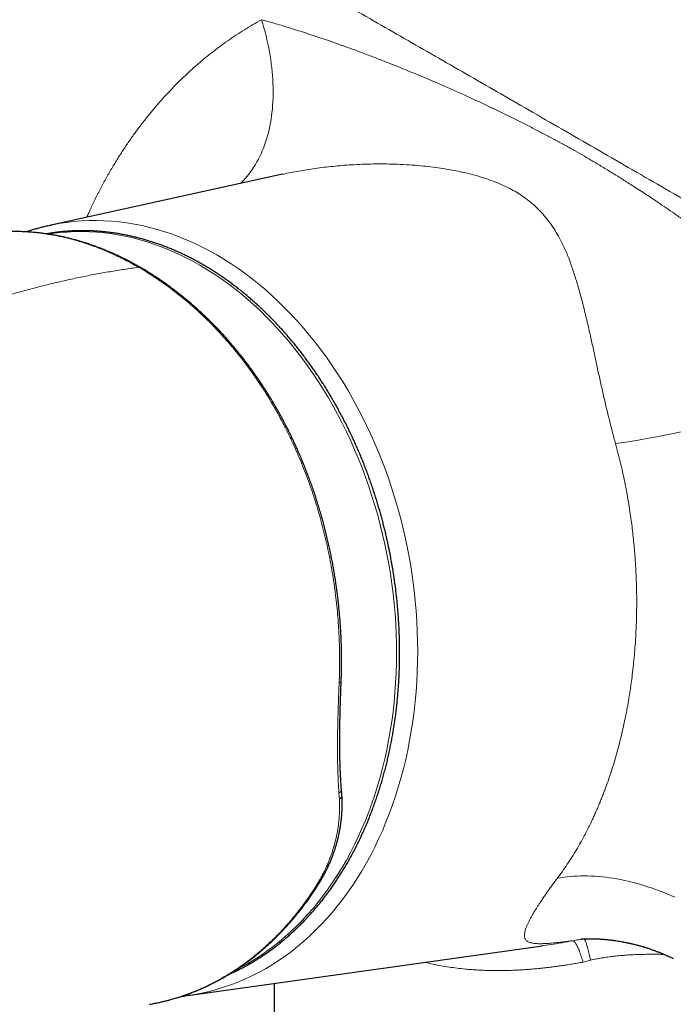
# Model space of a CAD drawing. Header units: millimetres. Extents: x 8 to 974, y 12 to 621.
# Tile 45 of 56: x 815 to 856, y 243 to 306. Entities that reach past the tile are written whole.
import ezdxf

# ---------------------------------------------------------------- set-up
doc = ezdxf.new("R2010")
doc.units = ezdxf.units.MM

msp = doc.modelspace()

# ---------------------------------------------------------------- linework, layer by layer
at = {"color": 7, "linetype": 'Continuous', "lineweight": 30}
for p, q in [((831.535, 296.065), (816.771, 292.821)), ((816.662, 292.796), (816.88, 292.844)), ((822.544, 290.15), (822.546, 290.148)), ((825.539, 244.018), (848.006, 247.167)), ((831.003, 244.784), (831.003, 234.659))]:
    msp.add_line(p, q, dxfattribs=at)
at = {"color": 8, "linetype": 'Continuous', "lineweight": 0}
for p, q in [((822.42, 290.171), (822.422, 290.172)), ((835.14, 256.453), (835.114, 256.846)), ((850.587, 246.134), (851.059, 246.257))]:
    msp.add_line(p, q, dxfattribs=at)
at = {"color": 8, "linetype": 'Continuous', "lineweight": 0, "flags": 128}
for points in [[(830.213, 305.863), (830.289, 305.606), (830.362, 305.349), (830.43, 305.092), (830.495, 304.836), (830.555, 304.58), (830.611, 304.325), (830.662, 304.071), (830.709, 303.817), (830.752, 303.565), (830.791, 303.314), (830.825, 303.064), (830.855, 302.815), (830.881, 302.568), (830.902, 302.322), (830.919, 302.079), (830.931, 301.837), (830.939, 301.597), (830.942, 301.359), (830.942, 301.123), (830.936, 300.889), (830.926, 300.658), (830.912, 300.429), (830.894, 300.203), (830.871, 299.98), (830.843, 299.759), (830.812, 299.541), (830.776, 299.326), (830.735, 299.115), (830.691, 298.906), (830.641, 298.701), (830.588, 298.499), (830.531, 298.301), (830.469, 298.106), (830.403, 297.915), (830.333, 297.728), (830.258, 297.545), (830.18, 297.365), (830.097, 297.19), (830.011, 297.018), (829.92, 296.851), (829.826, 296.688), (829.728, 296.529), (829.625, 296.375), (829.519, 296.225), (829.41, 296.08), (829.296, 295.939), (829.179, 295.803), (829.058, 295.672), (828.934, 295.545), (828.864, 295.477)], [(816.88, 292.844), (816.898, 292.848), (817.366, 292.937), (817.837, 293.01), (818.311, 293.066), (818.787, 293.105), (819.265, 293.127), (819.744, 293.132), (820.225, 293.121), (820.707, 293.092), (821.189, 293.047), (821.672, 292.985), (822.155, 292.906), (822.638, 292.81), (823.119, 292.698), (823.6, 292.569), (824.08, 292.424), (824.557, 292.262), (825.033, 292.084), (825.507, 291.89), (825.978, 291.68), (826.445, 291.454), (826.91, 291.212), (827.371, 290.955), (827.828, 290.682), (828.281, 290.394), (828.729, 290.091), (829.173, 289.774), (829.611, 289.441), (830.044, 289.095), (830.471, 288.734), (830.893, 288.36), (831.307, 287.971), (831.716, 287.57), (832.117, 287.155), (832.511, 286.728), (832.898, 286.288), (833.277, 285.836), (833.648, 285.372), (834.011, 284.897), (834.365, 284.41), (834.711, 283.912), (835.047, 283.404), (835.375, 282.886), (835.693, 282.358), (836.002, 281.82), (836.3, 281.273), (836.589, 280.718), (836.867, 280.154), (837.135, 279.582), (837.393, 279.002), (837.639, 278.416), (837.875, 277.822), (838.1, 277.222), (838.313, 276.616), (838.515, 276.005), (838.705, 275.389), (838.884, 274.767), (839.051, 274.142), (839.206, 273.512), (839.348, 272.88), (839.479, 272.244), (839.598, 271.605), (839.704, 270.965), (839.798, 270.323), (839.88, 269.679), (839.949, 269.035), (840.005, 268.391), (840.049, 267.746), (840.08, 267.102), (840.099, 266.459), (840.105, 265.818), (840.098, 265.178), (840.079, 264.54), (840.047, 263.906), (840.003, 263.274), (839.946, 262.646), (839.876, 262.022), (839.794, 261.403), (839.7, 260.788), (839.593, 260.179), (839.474, 259.575), (839.342, 258.977), (839.199, 258.386), (839.043, 257.802), (838.876, 257.226), (838.697, 256.657), (838.506, 256.096), (838.304, 255.543), (838.09, 255), (837.865, 254.466), (837.629, 253.941), (837.381, 253.427), (837.124, 252.922), (836.855, 252.429), (836.576, 251.946), (836.287, 251.475), (835.988, 251.016), (835.679, 250.568), (835.36, 250.133), (835.032, 249.71), (834.695, 249.3), (834.349, 248.904), (833.995, 248.521), (833.631, 248.151), (833.26, 247.796), (832.881, 247.454), (832.494, 247.128), (832.099, 246.815), (831.697, 246.518), (831.289, 246.236), (830.874, 245.969), (830.452, 245.717), (830.025, 245.481), (829.592, 245.261), (829.153, 245.057), (828.709, 244.869), (828.261, 244.697), (827.808, 244.541), (827.351, 244.402), (826.889, 244.279), (826.425, 244.173), (825.956, 244.084), (825.645, 244.034)], [(828.596, 245.649), (828.9, 245.805), (829.318, 246.036), (829.731, 246.282), (830.137, 246.544), (830.537, 246.82), (830.93, 247.111), (831.316, 247.416), (831.694, 247.736), (832.066, 248.07), (832.429, 248.418), (832.784, 248.78), (833.132, 249.155), (833.47, 249.543), (833.8, 249.944), (834.121, 250.357), (834.433, 250.783), (834.735, 251.221), (835.028, 251.671), (835.311, 252.132), (835.584, 252.604), (835.846, 253.087), (836.099, 253.58), (836.341, 254.084), (836.572, 254.597), (836.792, 255.12), (837.001, 255.652), (837.199, 256.192), (837.386, 256.741), (837.561, 257.298), (837.725, 257.862), (837.877, 258.434), (838.018, 259.012), (838.146, 259.597), (838.263, 260.187), (838.367, 260.784), (838.46, 261.385), (838.54, 261.991), (838.608, 262.602), (838.664, 263.217), (838.707, 263.835), (838.738, 264.456), (838.757, 265.079), (838.764, 265.706), (838.758, 266.333), (838.74, 266.963), (838.709, 267.593), (838.666, 268.223), (838.611, 268.854), (838.543, 269.484), (838.463, 270.114), (838.372, 270.742), (838.268, 271.369), (838.152, 271.994), (838.024, 272.616), (837.884, 273.235), (837.732, 273.851), (837.569, 274.463), (837.394, 275.071), (837.208, 275.674), (837.01, 276.273), (836.801, 276.865), (836.582, 277.452), (836.351, 278.033), (836.11, 278.607), (835.858, 279.174), (835.596, 279.734), (835.323, 280.286), (835.041, 280.829), (834.748, 281.365), (834.446, 281.891), (834.135, 282.408), (833.815, 282.915), (833.485, 283.412), (833.147, 283.899), (832.8, 284.375), (832.445, 284.84), (832.082, 285.294), (831.711, 285.737), (831.333, 286.167), (830.947, 286.585), (830.554, 286.991), (830.155, 287.384), (829.749, 287.764), (829.337, 288.13), (828.919, 288.483), (828.495, 288.823), (828.066, 289.148), (827.632, 289.459), (827.194, 289.755), (826.75, 290.037), (826.303, 290.304), (825.852, 290.555), (825.397, 290.792), (824.939, 291.013), (824.479, 291.219), (824.015, 291.409), (823.55, 291.583), (823.082, 291.741), (822.613, 291.883), (822.143, 292.009), (821.671, 292.119), (821.199, 292.213), (820.727, 292.29), (820.254, 292.351), (819.782, 292.395), (819.31, 292.423), (818.84, 292.434), (818.371, 292.429), (817.903, 292.407), (817.437, 292.369), (816.974, 292.315), (816.693, 292.273)], [(835.128, 263.842), (835.163, 263.85), (835.192, 263.858), (835.217, 263.867), (835.235, 263.876), (835.248, 263.887), (835.254, 263.897), (835.255, 263.902)], [(848.955, 251.45), (849.157, 251.486), (849.361, 251.517), (849.569, 251.543), (849.78, 251.564), (849.993, 251.581), (850.209, 251.593), (850.428, 251.6), (850.648, 251.602), (850.872, 251.6), (851.097, 251.593), (851.325, 251.581), (851.554, 251.564), (851.786, 251.542), (852.019, 251.516), (852.254, 251.484), (852.49, 251.448), (852.728, 251.408), (852.968, 251.362), (853.208, 251.312), (853.45, 251.258), (853.692, 251.198), (853.936, 251.134), (854.18, 251.066), (854.425, 250.993), (854.671, 250.915), (854.917, 250.833), (855.163, 250.746), (855.409, 250.655), (855.656, 250.56), (855.902, 250.46), (856.149, 250.356), (856.395, 250.248)]]:
    msp.add_lwpolyline(points, dxfattribs=at)
at = {"color": 7, "linetype": 'Continuous', "lineweight": 30, "flags": 128}
msp.add_lwpolyline([(825.645, 244.034), (825.485, 244.011), (825.422, 244.003)], dxfattribs=at)
at = {"color": 8, "linetype": 'Continuous', "lineweight": 0}
for centre, radius, start, end in [((842.711, 346.043), 67.78, 278.42267, 292.73179), ((834.977, 257.107), 0.295, 297.76685, 359.91021), ((835.002, 256.718), 0.298, 297.50309, 359.25904), ((833.526, 250.955), 0.188, 275.83923, 323.86973)]:
    msp.add_arc(centre, radius, start, end, dxfattribs=at)
at = {"color": 7, "linetype": 'Continuous', "lineweight": 30}
for points, knots in [([(938.716, 268.338), (937.587, 269.137), (935.329, 270.735), (931.935, 273.102), (928.538, 275.447), (925.135, 277.769), (921.728, 280.066), (918.382, 282.297), (915.096, 284.462), (911.872, 286.563), (908.645, 288.642), (905.414, 290.7), (902.179, 292.737), (898.942, 294.752), (895.701, 296.746), (892.457, 298.718), (889.21, 300.669), (885.98, 302.586), (882.766, 304.47), (879.569, 306.323), (876.37, 308.153), (873.148, 309.974), (869.905, 311.784), (866.641, 313.583), (863.374, 315.36), (860.105, 317.114), (856.853, 318.837), (853.619, 320.526), (850.403, 322.185), (847.185, 323.821), (843.944, 325.447), (840.68, 327.062), (837.392, 328.665), (834.103, 330.245), (830.812, 331.802), (827.521, 333.336), (824.228, 334.849), (822.033, 335.838), (820.935, 336.333)], [0, 0, 0, 0, 0.0292677, 0.0585355, 0.0878036, 0.1170719, 0.1463404, 0.1756091, 0.2032055, 0.230802, 0.2583986, 0.2859954, 0.3135923, 0.3411894, 0.3687865, 0.3963837, 0.423981, 0.4515783, 0.4786829, 0.5057876, 0.5328922, 0.5599969, 0.5875944, 0.6151918, 0.6427893, 0.6703867, 0.697984, 0.7250885, 0.7521929, 0.7792972, 0.8064015, 0.8340588, 0.8617159, 0.889373, 0.9170299, 0.9446868, 0.9723434, 1, 1, 1, 1]), ([(938.903, 268.315), (938.761, 268.416), (938.48, 268.615), (938.066, 268.908), (937.664, 269.193), (937.274, 269.468), (936.897, 269.734), (936.532, 269.991), (936.168, 270.247), (935.807, 270.501), (935.449, 270.753), (935.105, 270.993), (934.777, 271.223), (934.415, 271.477), (934.015, 271.756), (933.572, 272.065), (933.132, 272.372), (932.694, 272.676), (932.258, 272.979), (931.662, 273.393), (930.907, 273.915), (929.998, 274.542), (929.101, 275.159), (928.218, 275.765), (926.994, 276.602), (925.423, 277.67), (923.502, 278.969), (921.579, 280.26), (919.38, 281.727), (916.904, 283.366), (914.15, 285.171), (911.393, 286.961), (908.634, 288.735), (905.873, 290.494), (903.109, 292.237), (900.342, 293.964), (897.573, 295.676), (894.802, 297.372), (892.046, 299.042), (889.303, 300.687), (886.576, 302.307), (883.846, 303.911), (881.1, 305.509), (878.338, 307.099), (876.303, 308.258), (875.013, 308.989), (874.466, 309.297), (873.92, 309.605), (873.374, 309.913), (872.828, 310.219), (872.281, 310.526), (871.729, 310.834), (871.146, 311.159), (870.529, 311.502), (869.876, 311.865), (869.21, 312.234), (868.616, 312.561), (868.102, 312.845), (867.674, 313.08), (867.253, 313.311), (866.841, 313.537), (866.447, 313.752), (866.071, 313.958), (865.711, 314.154), (865.42, 314.313), (865.197, 314.434), (865.045, 314.517), (864.904, 314.594), (864.776, 314.663), (864.667, 314.722), (864.575, 314.772), (864.499, 314.814), (864.431, 314.85), (864.37, 314.883), (864.31, 314.916), (864.239, 314.955), (864.153, 315.001), (864.051, 315.056), (863.938, 315.118), (863.81, 315.187), (863.668, 315.264), (863.512, 315.348), (863.344, 315.439), (863.162, 315.537), (862.97, 315.641), (862.772, 315.748), (862.573, 315.855), (862.235, 316.036), (861.763, 316.29), (861.179, 316.603), (860.625, 316.899), (860.102, 317.178), (859.587, 317.453), (858.947, 317.792), (858.184, 318.197), (857.298, 318.665), (856.421, 319.126), (855.156, 319.789), (853.499, 320.652), (851.447, 321.712), (849.146, 322.89), (846.595, 324.183), (843.794, 325.586), (840.992, 326.972), (838.189, 328.342), (836.155, 329.324), (834.891, 329.929), (834.397, 330.165), (833.903, 330.4), (833.41, 330.635), (832.921, 330.867), (832.438, 331.096), (831.962, 331.321), (831.492, 331.543), (831.028, 331.761), (830.665, 331.932), (830.398, 332.057), (830.225, 332.138), (830.053, 332.218), (829.883, 332.298), (829.711, 332.378), (829.525, 332.465), (829.321, 332.561), (829.095, 332.666), (828.854, 332.778), (828.596, 332.898), (828.324, 333.025), (828.035, 333.158), (827.74, 333.295), (827.439, 333.434), (827.133, 333.576), (826.813, 333.723), (826.481, 333.876), (826.135, 334.035), (825.776, 334.2), (825.404, 334.371), (825.018, 334.547), (824.62, 334.729), (824.208, 334.917), (823.783, 335.11), (823.353, 335.305), (822.919, 335.502), (822.482, 335.7), (822.033, 335.902), (821.572, 336.11), (821.261, 336.249), (821.103, 336.32)], [0, 0, 0, 0, 0.003689, 0.007271, 0.010744, 0.01411, 0.017368, 0.020519, 0.023561, 0.026783, 0.029874, 0.032835, 0.035666, 0.038366, 0.042211, 0.046025, 0.049819, 0.053594, 0.057348, 0.061083, 0.069019, 0.076852, 0.084569, 0.092169, 0.099652, 0.116162, 0.132669, 0.149175, 0.165682, 0.189263, 0.212844, 0.236425, 0.260006, 0.283587, 0.307168, 0.330749, 0.35433, 0.377911, 0.401493, 0.424653, 0.447813, 0.470973, 0.494133, 0.517663, 0.541193, 0.545815, 0.550437, 0.555059, 0.559681, 0.564303, 0.568925, 0.57357, 0.578301, 0.583707, 0.589227, 0.594862, 0.60061, 0.604279, 0.607912, 0.611468, 0.614947, 0.618348, 0.621452, 0.624489, 0.627459, 0.628834, 0.630134, 0.631323, 0.632401, 0.633369, 0.63409, 0.634735, 0.635303, 0.635794, 0.636279, 0.636839, 0.637594, 0.638452, 0.639414, 0.640479, 0.641685, 0.643001, 0.644427, 0.645962, 0.647607, 0.649296, 0.650976, 0.652647, 0.657842, 0.662948, 0.667434, 0.67185, 0.676197, 0.680476, 0.688038, 0.695517, 0.702913, 0.710225, 0.727519, 0.744812, 0.762105, 0.785687, 0.809268, 0.83285, 0.856432, 0.880013, 0.884164, 0.888314, 0.892465, 0.896615, 0.900752, 0.90481, 0.908781, 0.912767, 0.916662, 0.920465, 0.921933, 0.923388, 0.924829, 0.926255, 0.927674, 0.929174, 0.930938, 0.932834, 0.934862, 0.937022, 0.939315, 0.941739, 0.944296, 0.946756, 0.949327, 0.952009, 0.954802, 0.957706, 0.960722, 0.963848, 0.967086, 0.970434, 0.973894, 0.977465, 0.981147, 0.98472, 0.988392, 0.992162, 0.996032, 1, 1, 1, 1]), ([(816.659, 292.795), (816.625, 292.787), (816.502, 292.76), (816.291, 292.707), (816.027, 292.637), (815.764, 292.56), (815.526, 292.487), (815.376, 292.436), (815.312, 292.415)], [0, 0, 0, 0, 0.074608, 0.270024, 0.465566, 0.661241, 0.857056, 1, 1, 1, 1]), ([(822.544, 290.15), (822.523, 290.162), (822.403, 290.231), (822.19, 290.35), (821.912, 290.5), (821.653, 290.635), (821.4, 290.762), (821.15, 290.882), (820.89, 291.002), (820.624, 291.119), (820.348, 291.236), (820.073, 291.347), (819.796, 291.453), (819.52, 291.554), (819.243, 291.649), (818.966, 291.739), (818.689, 291.823), (818.411, 291.902), (818.134, 291.976), (817.857, 292.045), (817.581, 292.107), (817.306, 292.164), (817.031, 292.216), (816.757, 292.262), (816.484, 292.303), (816.211, 292.338), (815.938, 292.368), (815.665, 292.393), (815.394, 292.412), (815.123, 292.426), (814.853, 292.434), (814.583, 292.437), (814.314, 292.435), (814.073, 292.429), (813.921, 292.421), (813.859, 292.418)], [0, 0, 0, 0, 0.007689, 0.043611, 0.076464, 0.107003, 0.135734, 0.166129, 0.195021, 0.2272, 0.259292, 0.291304, 0.323246, 0.355129, 0.386961, 0.418754, 0.450516, 0.482258, 0.51401, 0.545512, 0.5769, 0.608188, 0.639389, 0.670525, 0.701479, 0.732435, 0.763431, 0.794369, 0.825163, 0.855792, 0.886584, 0.917305, 0.947967, 0.978582, 1, 1, 1, 1]), ([(828.151, 245.37), (828.204, 245.394), (828.341, 245.454), (828.559, 245.557), (828.804, 245.678), (829.048, 245.804), (829.29, 245.935), (829.53, 246.072), (829.769, 246.213), (830.005, 246.36), (830.24, 246.512), (830.472, 246.669), (830.703, 246.83), (830.931, 246.997), (831.157, 247.169), (831.381, 247.345), (831.603, 247.527), (831.822, 247.713), (832.039, 247.904), (832.253, 248.1), (832.465, 248.301), (832.674, 248.506), (832.881, 248.716), (833.085, 248.93), (833.286, 249.149), (833.485, 249.373), (833.68, 249.601), (833.873, 249.833), (834.063, 250.07), (834.25, 250.311), (834.433, 250.557), (834.614, 250.806), (834.792, 251.06), (834.966, 251.318), (835.137, 251.58), (835.305, 251.845), (835.47, 252.115), (835.631, 252.389), (835.789, 252.666), (835.943, 252.947), (836.094, 253.232), (836.242, 253.52), (836.386, 253.812), (836.526, 254.108), (836.663, 254.407), (836.796, 254.709), (836.926, 255.015), (837.051, 255.323), (837.173, 255.635), (837.292, 255.951), (837.406, 256.269), (837.517, 256.59), (837.623, 256.914), (837.726, 257.241), (837.825, 257.571), (837.92, 257.903), (838.011, 258.238), (838.098, 258.576), (838.181, 258.916), (838.26, 259.259), (838.335, 259.604), (838.405, 259.951), (838.472, 260.301), (838.535, 260.653), (838.593, 261.008), (838.647, 261.364), (838.697, 261.723), (838.743, 262.083), (838.784, 262.446), (838.821, 262.81), (838.854, 263.177), (838.883, 263.545), (838.906, 263.903), (838.925, 264.249), (838.939, 264.584), (838.95, 264.919), (838.957, 265.255), (838.961, 265.591), (838.961, 265.928), (838.957, 266.265), (838.95, 266.603), (838.939, 266.94), (838.925, 267.278), (838.907, 267.616), (838.886, 267.953), (838.861, 268.29), (838.833, 268.626), (838.802, 268.961), (838.767, 269.295), (838.729, 269.627), (838.688, 269.954), (838.644, 270.274), (838.601, 270.576), (838.56, 270.837), (838.523, 271.069), (838.485, 271.29), (838.437, 271.564), (838.391, 271.813), (838.343, 272.062), (838.3, 272.276), (838.247, 272.533), (838.189, 272.802), (838.125, 273.084), (838.057, 273.375), (837.984, 273.673), (837.907, 273.976), (837.826, 274.282), (837.741, 274.592), (837.652, 274.904), (837.559, 275.217), (837.462, 275.532), (837.361, 275.847), (837.257, 276.162), (837.149, 276.478), (837.038, 276.793), (836.923, 277.108), (836.804, 277.422), (836.682, 277.735), (836.557, 278.047), (836.428, 278.358), (836.296, 278.668), (836.16, 278.976), (836.021, 279.283), (835.878, 279.588), (835.733, 279.891), (835.584, 280.193), (835.432, 280.492), (835.276, 280.789), (835.118, 281.084), (834.956, 281.377), (834.792, 281.667), (834.624, 281.955), (834.454, 282.24), (834.28, 282.523), (834.103, 282.803), (833.924, 283.08), (833.742, 283.354), (833.557, 283.625), (833.369, 283.894), (833.178, 284.159), (832.985, 284.421), (832.789, 284.68), (832.59, 284.935), (832.389, 285.188), (832.186, 285.437), (831.979, 285.682), (831.771, 285.924), (831.56, 286.162), (831.346, 286.397), (831.131, 286.627), (830.913, 286.855), (830.693, 287.078), (830.47, 287.297), (830.246, 287.513), (830.019, 287.724), (829.791, 287.932), (829.56, 288.135), (829.328, 288.335), (829.093, 288.53), (828.857, 288.721), (828.619, 288.907), (828.379, 289.09), (828.138, 289.268), (827.894, 289.441), (827.65, 289.61), (827.404, 289.775), (827.156, 289.935), (826.907, 290.091), (826.656, 290.242), (826.404, 290.388), (826.151, 290.53), (825.896, 290.667), (825.641, 290.799), (825.384, 290.927), (825.126, 291.049), (824.867, 291.167), (824.608, 291.28), (824.347, 291.388), (824.085, 291.492), (823.823, 291.59), (823.56, 291.683), (823.296, 291.771), (823.031, 291.855), (822.766, 291.933), (822.501, 292.006), (822.235, 292.074), (821.968, 292.137), (821.701, 292.195), (821.434, 292.248), (821.167, 292.295), (820.899, 292.338), (820.631, 292.375), (820.363, 292.407), (820.096, 292.434), (819.828, 292.455), (819.56, 292.471), (819.292, 292.482), (819.025, 292.488), (818.758, 292.489), (818.491, 292.484), (818.224, 292.474), (817.958, 292.458), (817.693, 292.438), (817.428, 292.412), (817.163, 292.38), (816.899, 292.343), (816.702, 292.313), (816.593, 292.293), (816.571, 292.289)], [0, 0, 0, 0, 0.003265, 0.008309, 0.013356, 0.018407, 0.023462, 0.02852, 0.033581, 0.038646, 0.043714, 0.048786, 0.05386, 0.058938, 0.06402, 0.069104, 0.074192, 0.079283, 0.084377, 0.089474, 0.094574, 0.099677, 0.104782, 0.109891, 0.115002, 0.120116, 0.125233, 0.130352, 0.135474, 0.140598, 0.145725, 0.150854, 0.155985, 0.161119, 0.166255, 0.171394, 0.176535, 0.181677, 0.186823, 0.19197, 0.19712, 0.202271, 0.207425, 0.212582, 0.21774, 0.222901, 0.228064, 0.23323, 0.238398, 0.243569, 0.248742, 0.253918, 0.259096, 0.264278, 0.269462, 0.27465, 0.279841, 0.285035, 0.290233, 0.295435, 0.300642, 0.305852, 0.311067, 0.316288, 0.321513, 0.326745, 0.331983, 0.337227, 0.34248, 0.34774, 0.353009, 0.358289, 0.363579, 0.368333, 0.373087, 0.37784, 0.382592, 0.387342, 0.392091, 0.396838, 0.401583, 0.406325, 0.411065, 0.4158, 0.42053, 0.425254, 0.429969, 0.434672, 0.439357, 0.444015, 0.448628, 0.453155, 0.457491, 0.461371, 0.464174, 0.467303, 0.470742, 0.47579, 0.477875, 0.481333, 0.484931, 0.488797, 0.492837, 0.497012, 0.501293, 0.505657, 0.51009, 0.514578, 0.519113, 0.523687, 0.528296, 0.532933, 0.537596, 0.54228, 0.546985, 0.551707, 0.556444, 0.561196, 0.56596, 0.570736, 0.575522, 0.580317, 0.585121, 0.589934, 0.594753, 0.59958, 0.604413, 0.609251, 0.614096, 0.618945, 0.623799, 0.628658, 0.63352, 0.638387, 0.643257, 0.648131, 0.653008, 0.657889, 0.662772, 0.667658, 0.672547, 0.677438, 0.682332, 0.687228, 0.692127, 0.697027, 0.70193, 0.706834, 0.71174, 0.716648, 0.721558, 0.72647, 0.731383, 0.736297, 0.741214, 0.746131, 0.75105, 0.755971, 0.760893, 0.765816, 0.770741, 0.775666, 0.780593, 0.785522, 0.790451, 0.795382, 0.800314, 0.805247, 0.810181, 0.815116, 0.820053, 0.824991, 0.82993, 0.83487, 0.839811, 0.844753, 0.849697, 0.854642, 0.859588, 0.864535, 0.869484, 0.874433, 0.879385, 0.884337, 0.889291, 0.894247, 0.899203, 0.904162, 0.909122, 0.914083, 0.919047, 0.924012, 0.928979, 0.933947, 0.938918, 0.943891, 0.948865, 0.953842, 0.958821, 0.963802, 0.968786, 0.973772, 0.978761, 0.983752, 0.988746, 0.993742, 0.998742, 1, 1, 1, 1]), ([(835.255, 263.902), (835.255, 263.903), (835.261, 264.026), (835.268, 264.269), (835.277, 264.633), (835.282, 264.998), (835.283, 265.363), (835.279, 265.729), (835.272, 266.095), (835.26, 266.461), (835.245, 266.827), (835.225, 267.194), (835.202, 267.561), (835.174, 267.927), (835.143, 268.294), (835.108, 268.66), (835.068, 269.026), (835.025, 269.391), (834.978, 269.755), (834.927, 270.118), (834.872, 270.48), (834.813, 270.842), (834.75, 271.203), (834.683, 271.564), (834.612, 271.924), (834.538, 272.281), (834.459, 272.637), (834.378, 272.992), (834.292, 273.345), (834.203, 273.695), (834.11, 274.044), (834.014, 274.391), (833.914, 274.736), (833.81, 275.08), (833.702, 275.423), (833.591, 275.764), (833.476, 276.104), (833.357, 276.442), (833.235, 276.778), (833.11, 277.112), (832.981, 277.442), (832.849, 277.77), (832.713, 278.095), (832.574, 278.418), (832.432, 278.739), (832.287, 279.056), (832.138, 279.372), (831.985, 279.684), (831.83, 279.994), (831.672, 280.3), (831.51, 280.604), (831.345, 280.905), (831.177, 281.204), (831.007, 281.498), (830.833, 281.79), (830.655, 282.08), (830.475, 282.367), (830.291, 282.652), (830.103, 282.933), (829.913, 283.212), (829.719, 283.488), (829.523, 283.761), (829.323, 284.031), (829.121, 284.297), (828.916, 284.56), (828.708, 284.819), (828.497, 285.074), (828.284, 285.326), (828.068, 285.575), (827.849, 285.82), (827.627, 286.062), (827.403, 286.3), (827.177, 286.533), (826.948, 286.762), (826.716, 286.989), (826.482, 287.211), (826.244, 287.43), (826.004, 287.646), (825.762, 287.858), (825.516, 288.066), (825.269, 288.27), (825.018, 288.47), (824.765, 288.667), (824.51, 288.859), (824.253, 289.047), (823.994, 289.23), (823.734, 289.408), (823.485, 289.573), (823.246, 289.727), (823.009, 289.873), (822.775, 290.014), (822.618, 290.106), (822.546, 290.148)], [0, 0, 0, 0, 0.000121, 0.011576, 0.023029, 0.034481, 0.045931, 0.057379, 0.068824, 0.080265, 0.091702, 0.103134, 0.11456, 0.125982, 0.137422, 0.148846, 0.160247, 0.17163, 0.182997, 0.194354, 0.205703, 0.217049, 0.228395, 0.239744, 0.2511, 0.262405, 0.273678, 0.284958, 0.296219, 0.307445, 0.318618, 0.329786, 0.340975, 0.352162, 0.36335, 0.374542, 0.385741, 0.396967, 0.408164, 0.419333, 0.43048, 0.441608, 0.45272, 0.463822, 0.474916, 0.486007, 0.497099, 0.508196, 0.519258, 0.530286, 0.541349, 0.552424, 0.563487, 0.574513, 0.585521, 0.59661, 0.607708, 0.618819, 0.629946, 0.641094, 0.652271, 0.663464, 0.674654, 0.685844, 0.697038, 0.708238, 0.719449, 0.730674, 0.741916, 0.753179, 0.764466, 0.775768, 0.787012, 0.798295, 0.809615, 0.820971, 0.832362, 0.843786, 0.855243, 0.866731, 0.878247, 0.889791, 0.901364, 0.912977, 0.924602, 0.936221, 0.947838, 0.959478, 0.969235, 0.979475, 0.990583, 1, 1, 1, 1]), ([(835.272, 257.106), (835.266, 257.176), (835.255, 257.316), (835.24, 257.532), (835.227, 257.753), (835.215, 257.976), (835.204, 258.203), (835.195, 258.432), (835.187, 258.665), (835.18, 258.9), (835.175, 259.138), (835.17, 259.378), (835.167, 259.622), (835.166, 259.867), (835.165, 260.113), (835.166, 260.361), (835.167, 260.612), (835.169, 260.865), (835.173, 261.122), (835.177, 261.382), (835.183, 261.645), (835.189, 261.909), (835.196, 262.176), (835.203, 262.445), (835.212, 262.716), (835.221, 262.988), (835.23, 263.261), (835.241, 263.535), (835.249, 263.749), (835.254, 263.871), (835.255, 263.902)], [0, 0, 0, 0, 0.0356901, 0.072628, 0.1093565, 0.14569, 0.1824348, 0.2190999, 0.2557037, 0.2922648, 0.3288015, 0.3653324, 0.401874, 0.4384402, 0.4747021, 0.5106835, 0.5468538, 0.5831916, 0.619676, 0.6562855, 0.692998, 0.7297913, 0.7666428, 0.8035299, 0.8404299, 0.8773147, 0.9141606, 0.9509462, 0.9876505, 1, 1, 1, 1]), ([(835.3, 256.714), (835.3, 256.716), (835.293, 256.823), (835.284, 256.953), (835.273, 257.082), (835.271, 257.106)], [0, 0, 0, 0, 0.018776, 0.817848, 1, 1, 1, 1]), ([(833.678, 250.844), (833.681, 250.85), (833.73, 250.923), (833.818, 251.065), (833.943, 251.271), (834.061, 251.477), (834.174, 251.683), (834.282, 251.891), (834.384, 252.099), (834.481, 252.308), (834.572, 252.518), (834.659, 252.729), (834.74, 252.94), (834.815, 253.152), (834.886, 253.364), (834.95, 253.577), (835.01, 253.79), (835.064, 254.004), (835.114, 254.219), (835.158, 254.435), (835.197, 254.651), (835.23, 254.866), (835.258, 255.082), (835.281, 255.296), (835.299, 255.511), (835.311, 255.726), (835.318, 255.941), (835.32, 256.157), (835.317, 256.372), (835.31, 256.558), (835.303, 256.671), (835.3, 256.714)], [0, 0, 0, 0, 0.002881, 0.040357, 0.077502, 0.114244, 0.150764, 0.187287, 0.223667, 0.259922, 0.296071, 0.332135, 0.368132, 0.404081, 0.440049, 0.475686, 0.511398, 0.547209, 0.583086, 0.618997, 0.654906, 0.690772, 0.726565, 0.762247, 0.797875, 0.833742, 0.869751, 0.905888, 0.942139, 0.978485, 1, 1, 1, 1]), ([(823.379, 243.51), (823.432, 243.52), (823.574, 243.547), (823.805, 243.598), (824.072, 243.661), (824.337, 243.729), (824.601, 243.802), (824.865, 243.881), (825.128, 243.966), (825.39, 244.055), (825.65, 244.15), (825.909, 244.25), (826.166, 244.354), (826.421, 244.464), (826.673, 244.578), (826.923, 244.697), (827.173, 244.822), (827.421, 244.952), (827.667, 245.087), (827.912, 245.226), (828.154, 245.371), (828.395, 245.521), (828.634, 245.676), (828.871, 245.835), (829.106, 246), (829.339, 246.17), (829.569, 246.343), (829.796, 246.522), (830.022, 246.705), (830.245, 246.893), (830.467, 247.086), (830.685, 247.284), (830.901, 247.485), (831.114, 247.691), (831.324, 247.901), (831.531, 248.115), (831.734, 248.332), (831.935, 248.554), (832.133, 248.78), (832.328, 249.01), (832.519, 249.244), (832.707, 249.481), (832.892, 249.721), (833.073, 249.965), (833.251, 250.213), (833.425, 250.464), (833.567, 250.675), (833.65, 250.803), (833.677, 250.845)], [0, 0, 0, 0, 0.012949, 0.035147, 0.057339, 0.079391, 0.101533, 0.123747, 0.14601, 0.168301, 0.190599, 0.212875, 0.235108, 0.257275, 0.279355, 0.3014, 0.323631, 0.345852, 0.36807, 0.390292, 0.412524, 0.434772, 0.457044, 0.479346, 0.501687, 0.524078, 0.546288, 0.568536, 0.590842, 0.613188, 0.635557, 0.65793, 0.680284, 0.702602, 0.724867, 0.747062, 0.769169, 0.791355, 0.813567, 0.835711, 0.857794, 0.879822, 0.901802, 0.923742, 0.945648, 0.967528, 0.989387, 1, 1, 1, 1]), ([(850.464, 247.599), (850.464, 247.599), (850.464, 247.599), (850.469, 247.599), (850.476, 247.6), (850.484, 247.6), (850.492, 247.601), (850.501, 247.602), (850.51, 247.602), (850.519, 247.603), (850.53, 247.604), (850.545, 247.605), (850.561, 247.606), (850.579, 247.607), (850.602, 247.608), (850.633, 247.61), (850.669, 247.611), (850.708, 247.613), (850.752, 247.614), (850.801, 247.616), (850.858, 247.617), (850.919, 247.618), (850.982, 247.619), (851.051, 247.619), (851.119, 247.619), (851.184, 247.618), (851.246, 247.617), (851.309, 247.615), (851.376, 247.613), (851.445, 247.611), (851.515, 247.608), (851.59, 247.604), (851.666, 247.6), (851.742, 247.595), (851.814, 247.59), (851.885, 247.585), (851.968, 247.578), (852.07, 247.568), (852.188, 247.557), (852.31, 247.543), (852.431, 247.528), (852.548, 247.512), (852.682, 247.493), (852.83, 247.47), (852.989, 247.443), (853.11, 247.421), (853.197, 247.405), (853.254, 247.393), (853.307, 247.383), (853.355, 247.373), (853.401, 247.363), (853.451, 247.352), (853.512, 247.339), (853.587, 247.322), (853.672, 247.302), (853.761, 247.281), (853.894, 247.248), (854.064, 247.204), (854.267, 247.147), (854.462, 247.088), (854.664, 247.025), (854.834, 246.968), (854.971, 246.92), (855.065, 246.886), (855.156, 246.852), (855.239, 246.821), (855.308, 246.795), (855.354, 246.777), (855.388, 246.763), (855.419, 246.751), (855.461, 246.735), (855.512, 246.714), (855.575, 246.688), (855.654, 246.655), (855.75, 246.614), (855.867, 246.563), (855.998, 246.504), (856.144, 246.437), (856.246, 246.387), (856.299, 246.362)], [0, 0, 0, 0, 0.010736, 0.024589, 0.032556, 0.041324, 0.048947, 0.055266, 0.06163, 0.066871, 0.07294, 0.080523, 0.088943, 0.095854, 0.105053, 0.116156, 0.129032, 0.140949, 0.151916, 0.165719, 0.178866, 0.193434, 0.207211, 0.219795, 0.235515, 0.247089, 0.257326, 0.269321, 0.281105, 0.292268, 0.30476, 0.316318, 0.329331, 0.341849, 0.353101, 0.363526, 0.374796, 0.392624, 0.412189, 0.431273, 0.449503, 0.466878, 0.483395, 0.507613, 0.529665, 0.549128, 0.557853, 0.565906, 0.573285, 0.579989, 0.586018, 0.592834, 0.601328, 0.61184, 0.624333, 0.637234, 0.649779, 0.68051, 0.708983, 0.735632, 0.763091, 0.794604, 0.808017, 0.821388, 0.834716, 0.847101, 0.856921, 0.864135, 0.867156, 0.871532, 0.877439, 0.88488, 0.893856, 0.904371, 0.919026, 0.935909, 0.955028, 0.976389, 1, 1, 1, 1]), ([(825.133, 243.968), (825.152, 243.97), (825.248, 243.98), (825.343, 243.993), (825.418, 244.003)], [0, 0, 0, 0, 0.205231, 1, 1, 1, 1]), ([(823.115, 243.462), (823.172, 243.471), (823.258, 243.486), (823.345, 243.503), (823.375, 243.51)], [0, 0, 0, 0, 0.6448324, 1, 1, 1, 1])]:
    msp.add_open_spline(points, degree=3, knots=knots, dxfattribs=at)
at = {"color": 8, "linetype": 'Continuous', "lineweight": 0}
for points, knots in [([(797.646, 328.555), (798.186, 328.243), (799.268, 327.619), (800.902, 326.677), (802.545, 325.732), (804.196, 324.782), (805.854, 323.829), (807.489, 322.889), (809.1, 321.964), (810.691, 321.051), (812.293, 320.132), (813.908, 319.206), (815.593, 318.24), (817.35, 317.233), (819.18, 316.185), (821.019, 315.131), (822.868, 314.072), (824.727, 313.007), (826.596, 311.936), (828.476, 310.859), (830.367, 309.775), (832.269, 308.685), (834.181, 307.588), (836.104, 306.485), (838.037, 305.375), (839.98, 304.259), (841.933, 303.137), (843.896, 302.007), (845.901, 300.854), (847.946, 299.675), (850.034, 298.472), (852.13, 297.262), (854.235, 296.046), (856.348, 294.824), (858.44, 293.613), (860.508, 292.415), (862.553, 291.23), (864.607, 290.04), (866.669, 288.843), (868.74, 287.641), (870.82, 286.434), (872.907, 285.221), (875.037, 283.984), (877.208, 282.723), (879.422, 281.436), (881.643, 280.145), (883.872, 278.85), (886.108, 277.55), (888.247, 276.308), (890.287, 275.123), (892.226, 273.996), (894.171, 272.867), (896.121, 271.735), (898.075, 270.602), (900.033, 269.466), (902.064, 268.289), (904.171, 267.069), (906.355, 265.804), (908.55, 264.534), (910.755, 263.259), (912.233, 262.405), (912.973, 261.978)], [0, 0, 0, 0, 0.016498, 0.032971, 0.049417, 0.065836, 0.082225, 0.098585, 0.113981, 0.129387, 0.144876, 0.160356, 0.175827, 0.193083, 0.210327, 0.227558, 0.244775, 0.261981, 0.27919, 0.296405, 0.313625, 0.33085, 0.34808, 0.365316, 0.382557, 0.399802, 0.417053, 0.434309, 0.451568, 0.469655, 0.487745, 0.505828, 0.52389, 0.541954, 0.560021, 0.577268, 0.594516, 0.611766, 0.629017, 0.646269, 0.663522, 0.680776, 0.698031, 0.716108, 0.734187, 0.752261, 0.770303, 0.788351, 0.806404, 0.821882, 0.837363, 0.852846, 0.868331, 0.883765, 0.89918, 0.914623, 0.93164, 0.948687, 0.965764, 0.982869, 1, 1, 1, 1]), ([(819.137, 293.341), (819.179, 293.437), (819.324, 293.77), (819.588, 294.328), (819.931, 295.016), (820.291, 295.691), (820.667, 296.353), (821.045, 296.981), (821.424, 297.577), (821.804, 298.142), (822.196, 298.696), (822.6, 299.238), (823.016, 299.768), (823.456, 300.3), (823.92, 300.833), (824.409, 301.363), (824.91, 301.876), (825.423, 302.373), (825.947, 302.852), (826.483, 303.314), (827.016, 303.747), (827.543, 304.151), (828.062, 304.527), (828.588, 304.886), (829.122, 305.229), (829.663, 305.557), (830.029, 305.761), (830.213, 305.863)], [0, 0, 0, 0, 0.017205, 0.059674, 0.102249, 0.14496, 0.187832, 0.230416, 0.269341, 0.308298, 0.347308, 0.386392, 0.42557, 0.464862, 0.507562, 0.550234, 0.592902, 0.635594, 0.678335, 0.721154, 0.764144, 0.803519, 0.84284, 0.882128, 0.921403, 0.960687, 1, 1, 1, 1]), ([(830.212, 305.863), (830.356, 305.823), (830.649, 305.741), (831.099, 305.61), (831.567, 305.471), (832.052, 305.323), (832.554, 305.166), (833.074, 304.999), (833.585, 304.83), (834.086, 304.662), (834.445, 304.538), (834.683, 304.455), (834.795, 304.416), (834.908, 304.376), (835.021, 304.336), (835.135, 304.296), (835.246, 304.256), (835.519, 304.159), (835.958, 304), (836.597, 303.764), (837.274, 303.508), (837.989, 303.231), (838.714, 302.944), (839.395, 302.668), (840.033, 302.405), (840.625, 302.157), (841.219, 301.903), (841.861, 301.624), (842.544, 301.322), (843.264, 300.997), (843.968, 300.672), (844.488, 300.428), (844.83, 300.265), (844.999, 300.184), (845.167, 300.103), (845.334, 300.022), (845.5, 299.942), (845.673, 299.857), (845.963, 299.714), (846.367, 299.514), (846.931, 299.229), (847.543, 298.915), (848.199, 298.57), (848.839, 298.227), (849.464, 297.886), (850.073, 297.545), (850.688, 297.195), (851.315, 296.828), (851.964, 296.44), (852.62, 296.039), (853.285, 295.623), (853.868, 295.251), (854.371, 294.924), (854.688, 294.716), (854.902, 294.574), (855.013, 294.501), (855.124, 294.426), (855.235, 294.352), (855.344, 294.278), (855.591, 294.112), (855.978, 293.849), (856.534, 293.465), (857.122, 293.052), (857.745, 292.608), (858.378, 292.149), (858.94, 291.735), (859.43, 291.37), (859.841, 291.061), (860.25, 290.75), (860.654, 290.44), (861.132, 290.071), (861.681, 289.642), (862.301, 289.151), (862.912, 288.661), (863.511, 288.173), (863.933, 287.827), (864.179, 287.623), (864.255, 287.56), (864.331, 287.497), (864.412, 287.43), (864.498, 287.359), (864.718, 287.175), (865.063, 286.886), (865.532, 286.488), (865.992, 286.096), (866.442, 285.707), (866.88, 285.326), (867.307, 284.952), (867.722, 284.585), (868.125, 284.226), (868.517, 283.875), (868.775, 283.642), (868.902, 283.528)], [0, 0, 0, 0, 0.010882, 0.022135, 0.033759, 0.045754, 0.058119, 0.070854, 0.08396, 0.095561, 0.107436, 0.11014, 0.112858, 0.115589, 0.118335, 0.121094, 0.123867, 0.126371, 0.140921, 0.155649, 0.172602, 0.189785, 0.207198, 0.224841, 0.238865, 0.253097, 0.267498, 0.28168, 0.299414, 0.316795, 0.333824, 0.3505, 0.354638, 0.358753, 0.362847, 0.366918, 0.370967, 0.374996, 0.379625, 0.392246, 0.404707, 0.421311, 0.437624, 0.453648, 0.469383, 0.484831, 0.499994, 0.516512, 0.533368, 0.550564, 0.568102, 0.585983, 0.597169, 0.608486, 0.611472, 0.614467, 0.617471, 0.620484, 0.623506, 0.626329, 0.640544, 0.65503, 0.671822, 0.688968, 0.706467, 0.72432, 0.735723, 0.747267, 0.758667, 0.769918, 0.781078, 0.798646, 0.815985, 0.833094, 0.849974, 0.866386, 0.868519, 0.870648, 0.872773, 0.874894, 0.877423, 0.87996, 0.893352, 0.90641, 0.919316, 0.931878, 0.944094, 0.955965, 0.967492, 0.978673, 0.989509, 1, 1, 1, 1]), ([(831.536, 296.063), (831.59, 296.075), (831.968, 296.164), (832.705, 296.299), (833.762, 296.464), (834.89, 296.592), (836.127, 296.687), (837.448, 296.731), (838.865, 296.712), (840.236, 296.624), (841.634, 296.459), (842.964, 296.215), (844.241, 295.871), (845.341, 295.465), (846.285, 294.998), (847.098, 294.452), (847.824, 293.804), (848.479, 293.034), (848.983, 292.241), (849.376, 291.464), (849.686, 290.742), (849.946, 289.994), (850.194, 289.215), (850.436, 288.363), (850.669, 287.455), (850.894, 286.512), (851.095, 285.616), (851.277, 284.774), (851.456, 283.943), (851.639, 283.108), (851.83, 282.254), (852.024, 281.414), (852.222, 280.592), (852.424, 279.788), (852.568, 279.255), (852.639, 278.994)], [0, 0, 0, 0, 0.004741, 0.032709, 0.062157, 0.093106, 0.125572, 0.162906, 0.200152, 0.240417, 0.274339, 0.314944, 0.352159, 0.386281, 0.417695, 0.449126, 0.483231, 0.520411, 0.560962, 0.590523, 0.620165, 0.649928, 0.679694, 0.709404, 0.744187, 0.776336, 0.805866, 0.832793, 0.85714, 0.883355, 0.908544, 0.932752, 0.956026, 0.978422, 1, 1, 1, 1]), ([(822.422, 290.172), (822.422, 290.172), (822.278, 290.255), (821.989, 290.417), (821.551, 290.647), (821.111, 290.864), (820.71, 291.049), (820.35, 291.205), (820.03, 291.335), (819.71, 291.459), (819.387, 291.577), (819.062, 291.687), (818.735, 291.791), (818.407, 291.888), (818.076, 291.977), (817.742, 292.059), (817.406, 292.134), (817.069, 292.201), (816.663, 292.271), (816.217, 292.334), (815.732, 292.385), (815.277, 292.418), (814.824, 292.435), (814.413, 292.437), (814.091, 292.429), (813.919, 292.42), (813.855, 292.417)], [0, 0, 0, 0, 0.0000051, 0.0523382, 0.1046714, 0.1571198, 0.2095682, 0.247047, 0.2845258, 0.3220466, 0.3595674, 0.3976002, 0.4356331, 0.4737118, 0.5117905, 0.5506133, 0.589436, 0.6283103, 0.6671845, 0.7301258, 0.7825361, 0.8349464, 0.8874892, 0.9400321, 0.9775817, 1, 1, 1, 1]), ([(805.328, 285.162), (805.655, 285.305), (806.309, 285.592), (807.288, 285.999), (808.265, 286.391), (809.24, 286.766), (810.206, 287.122), (811.165, 287.458), (812.115, 287.776), (813.062, 288.078), (814.011, 288.364), (814.964, 288.635), (815.918, 288.89), (816.869, 289.127), (817.816, 289.347), (818.753, 289.549), (819.681, 289.732), (820.599, 289.896), (821.512, 290.045), (822.117, 290.129), (822.42, 290.171)], [0, 0, 0, 0, 0.056, 0.112, 0.168, 0.224, 0.28, 0.335, 0.39, 0.445, 0.5, 0.556, 0.612, 0.668, 0.724, 0.78, 0.835, 0.89, 0.945, 1, 1, 1, 1]), ([(822.422, 290.172), (822.443, 290.173), (822.484, 290.175), (822.525, 290.165), (822.542, 290.152), (822.544, 290.15)], [0, 0, 0, 0, 0.461566, 0.923131, 1, 1, 1, 1]), ([(835.128, 263.842), (835.136, 264.071), (835.153, 264.528), (835.16, 265.219), (835.154, 265.912), (835.133, 266.608), (835.097, 267.304), (835.048, 268), (834.983, 268.703), (834.903, 269.411), (834.807, 270.126), (834.695, 270.844), (834.567, 271.565), (834.424, 272.274), (834.27, 272.966), (834.104, 273.643), (833.923, 274.315), (833.729, 274.984), (833.52, 275.647), (833.298, 276.302), (833.06, 276.957), (832.806, 277.611), (832.535, 278.264), (832.248, 278.912), (831.944, 279.556), (831.634, 280.173), (831.322, 280.76), (831.009, 281.317), (830.685, 281.865), (830.349, 282.403), (830.004, 282.929), (829.649, 283.443), (829.282, 283.951), (828.901, 284.45), (828.507, 284.942), (828.101, 285.423), (827.683, 285.894), (827.299, 286.304), (826.956, 286.655), (826.655, 286.952), (826.351, 287.241), (826.01, 287.555), (825.628, 287.89), (825.207, 288.243), (824.815, 288.556), (824.455, 288.83), (824.098, 289.092), (823.707, 289.366), (823.283, 289.648), (822.855, 289.918), (822.566, 290.087), (822.422, 290.172)], [0, 0, 0, 0, 0.021532, 0.043065, 0.064702, 0.086344, 0.107981, 0.129547, 0.151113, 0.173339, 0.19557, 0.217796, 0.240512, 0.263229, 0.284684, 0.30614, 0.327709, 0.349282, 0.37085, 0.392342, 0.413833, 0.436038, 0.458248, 0.480453, 0.503188, 0.525923, 0.546455, 0.566988, 0.587625, 0.608266, 0.628902, 0.649466, 0.67003, 0.691227, 0.712427, 0.733624, 0.755288, 0.776952, 0.791664, 0.806377, 0.82109, 0.835802, 0.855486, 0.875174, 0.894858, 0.909673, 0.924488, 0.943363, 0.962244, 0.981125, 1, 1, 1, 1]), ([(852.639, 278.994), (852.699, 278.774), (852.817, 278.338), (852.977, 277.684), (853.124, 277.039), (853.256, 276.403), (853.375, 275.777), (853.481, 275.161), (853.572, 274.573), (853.65, 274.012), (853.717, 273.478), (853.775, 272.954), (853.825, 272.441), (853.867, 271.939), (853.893, 271.57), (853.908, 271.33), (853.915, 271.215), (853.921, 271.101), (853.928, 270.987), (853.933, 270.873), (853.939, 270.759), (853.952, 270.477), (853.967, 270.049), (853.979, 269.479), (853.982, 268.904), (853.977, 268.301), (853.961, 267.673), (853.935, 267.04), (853.897, 266.402), (853.849, 265.762), (853.79, 265.132), (853.722, 264.515), (853.655, 263.986), (853.592, 263.539), (853.537, 263.171), (853.477, 262.803), (853.414, 262.436), (853.346, 262.069), (853.261, 261.634), (853.156, 261.13), (853.025, 260.56), (852.882, 259.979), (852.723, 259.389), (852.549, 258.791), (852.364, 258.198), (852.166, 257.611), (851.992, 257.132), (851.849, 256.757), (851.741, 256.482), (851.63, 256.209), (851.516, 255.938), (851.398, 255.668), (851.278, 255.399), (851.139, 255.099), (850.98, 254.769), (850.799, 254.409), (850.616, 254.06), (850.404, 253.672), (850.159, 253.247), (849.877, 252.784), (849.582, 252.329), (849.275, 251.882), (849.062, 251.594), (848.955, 251.45)], [0, 0, 0, 0, 0.022565, 0.044685, 0.066362, 0.087596, 0.108386, 0.128733, 0.148637, 0.166493, 0.183978, 0.20109, 0.21783, 0.234199, 0.250197, 0.253935, 0.257667, 0.261392, 0.265111, 0.268822, 0.272527, 0.276224, 0.296438, 0.31431, 0.332018, 0.352883, 0.373514, 0.393912, 0.415508, 0.436837, 0.4579, 0.478697, 0.499228, 0.511817, 0.524457, 0.537148, 0.54989, 0.562684, 0.575529, 0.595817, 0.616233, 0.636777, 0.658931, 0.681233, 0.703682, 0.72628, 0.749028, 0.759995, 0.771012, 0.782079, 0.793196, 0.804364, 0.815581, 0.82685, 0.842426, 0.858097, 0.873864, 0.888932, 0.910641, 0.932602, 0.954816, 0.977281, 1, 1, 1, 1]), ([(835.114, 256.846), (835.107, 256.955), (835.092, 257.171), (835.073, 257.505), (835.058, 257.846), (835.045, 258.195), (835.035, 258.551), (835.029, 258.916), (835.024, 259.287), (835.023, 259.666), (835.023, 260.052), (835.027, 260.445), (835.032, 260.844), (835.04, 261.217), (835.049, 261.616), (835.061, 262.041), (835.076, 262.525), (835.094, 263.015), (835.111, 263.454), (835.123, 263.731), (835.128, 263.842)], [0, 0, 0, 0, 0.053714, 0.107439, 0.161153, 0.215372, 0.269601, 0.32382, 0.378794, 0.433778, 0.488751, 0.544264, 0.599788, 0.6553, 0.698164, 0.76265, 0.827136, 0.891912, 0.956687, 1, 1, 1, 1]), ([(833.545, 250.768), (833.633, 250.907), (833.779, 251.138), (833.966, 251.469), (834.118, 251.756), (834.26, 252.047), (834.393, 252.342), (834.516, 252.641), (834.629, 252.943), (834.732, 253.249), (834.824, 253.557), (834.898, 253.842), (834.957, 254.102), (835.006, 254.346), (835.05, 254.601), (835.091, 254.895), (835.125, 255.22), (835.148, 255.574), (835.156, 255.897), (835.153, 256.19), (835.144, 256.365), (835.14, 256.453)], [0, 0, 0, 0, 0.077821, 0.129908, 0.182003, 0.234089, 0.286892, 0.339705, 0.392507, 0.446057, 0.499618, 0.553167, 0.59352, 0.633872, 0.679371, 0.724871, 0.785886, 0.846918, 0.907934, 0.953967, 1, 1, 1, 1]), ([(849.936, 247.492), (849.843, 247.48), (849.656, 247.456), (849.393, 247.424), (849.142, 247.395), (848.904, 247.369), (848.681, 247.348), (848.487, 247.331), (848.321, 247.319), (848.177, 247.311), (848.04, 247.305), (847.911, 247.302), (847.789, 247.302), (847.666, 247.306), (847.543, 247.314), (847.425, 247.327), (847.318, 247.347), (847.223, 247.372), (847.139, 247.403), (847.063, 247.442), (846.996, 247.491), (846.941, 247.552), (846.901, 247.623), (846.876, 247.7), (846.865, 247.781), (846.864, 247.866), (846.873, 247.958), (846.893, 248.058), (846.922, 248.168), (846.956, 248.27), (846.991, 248.363), (847.023, 248.441), (847.058, 248.522), (847.097, 248.606), (847.139, 248.693), (847.185, 248.783), (847.234, 248.876), (847.3, 248.998), (847.386, 249.151), (847.499, 249.341), (847.597, 249.5), (847.674, 249.622), (847.726, 249.704), (847.779, 249.787), (847.835, 249.871), (847.891, 249.957), (847.977, 250.086), (848.095, 250.26), (848.251, 250.485), (848.415, 250.716), (848.586, 250.954), (848.765, 251.198), (848.892, 251.366), (848.955, 251.45)], [0, 0, 0, 0, 0.023027, 0.04617, 0.069463, 0.092938, 0.116624, 0.139867, 0.157947, 0.176127, 0.194419, 0.212836, 0.231387, 0.250085, 0.273126, 0.296285, 0.319583, 0.343038, 0.366669, 0.390001, 0.417255, 0.444577, 0.471993, 0.499528, 0.523004, 0.546346, 0.569571, 0.592695, 0.615735, 0.639262, 0.653212, 0.66708, 0.68087, 0.694586, 0.708232, 0.721813, 0.735333, 0.748797, 0.772865, 0.796595, 0.820017, 0.82914, 0.838223, 0.847266, 0.856272, 0.865243, 0.87418, 0.895828, 0.91716, 0.93821, 0.95901, 0.979595, 1, 1, 1, 1]), ([(823.375, 243.51), (823.468, 243.528), (823.685, 243.57), (824.067, 243.659), (824.521, 243.778), (825.014, 243.928), (825.503, 244.096), (825.946, 244.267), (826.346, 244.436), (826.704, 244.599), (827.058, 244.772), (827.447, 244.976), (827.869, 245.214), (828.288, 245.47), (828.666, 245.717), (829.007, 245.953), (829.342, 246.199), (829.713, 246.486), (830.117, 246.818), (830.51, 247.166), (830.857, 247.492), (831.169, 247.799), (831.482, 248.124), (831.798, 248.469), (832.106, 248.824), (832.408, 249.19), (832.704, 249.568), (832.992, 249.957), (833.274, 250.357), (833.455, 250.631), (833.545, 250.768)], [0, 0, 0, 0, 0.023314, 0.054323, 0.096438, 0.138585, 0.180764, 0.222975, 0.25475, 0.286525, 0.318354, 0.350183, 0.392426, 0.4347, 0.467316, 0.499932, 0.532606, 0.56528, 0.609721, 0.654199, 0.686494, 0.718804, 0.753795, 0.788796, 0.823796, 0.858788, 0.894086, 0.929394, 0.964702, 1, 1, 1, 1]), ([(847.958, 247.161), (848.149, 247.188), (848.572, 247.248), (849.232, 247.358), (849.701, 247.447), (849.936, 247.492)], [0, 0, 0, 0, 0.289106, 0.644063, 1, 1, 1, 1]), ([(850.601, 247.608), (850.495, 247.591), (850.271, 247.556), (850.051, 247.514), (849.936, 247.492)], [0, 0, 0, 0, 0.4765446, 1, 1, 1, 1]), ([(850.587, 246.134), (850.568, 246.197), (850.529, 246.324), (850.47, 246.502), (850.412, 246.67), (850.353, 246.826), (850.296, 246.968), (850.24, 247.094), (850.183, 247.209), (850.128, 247.307), (850.074, 247.387), (850.023, 247.444), (849.977, 247.482), (849.949, 247.488), (849.936, 247.492)], [0, 0, 0, 0, 0.077797, 0.156718, 0.236574, 0.31716, 0.398259, 0.479646, 0.56109, 0.650466, 0.739329, 0.827387, 0.914363, 1, 1, 1, 1]), ([(851.059, 246.257), (851.045, 246.323), (851.016, 246.457), (850.973, 246.644), (850.931, 246.819), (850.889, 246.981), (850.848, 247.127), (850.809, 247.256), (850.772, 247.366), (850.738, 247.456), (850.705, 247.526), (850.676, 247.575), (850.652, 247.604), (850.638, 247.608), (850.633, 247.61)], [0, 0, 0, 0, 0.08269, 0.166672, 0.251716, 0.337575, 0.423987, 0.510677, 0.597367, 0.683778, 0.769637, 0.854681, 0.938663, 1, 1, 1, 1]), ([(855.727, 246.624), (855.725, 246.624), (855.596, 246.627), (855.449, 246.629), (855.287, 246.631), (855.238, 246.631), (855.189, 246.632), (855.14, 246.632), (855.092, 246.632), (854.913, 246.633), (854.608, 246.631), (854.176, 246.622), (853.754, 246.606), (853.34, 246.582), (852.935, 246.55), (852.54, 246.51), (852.155, 246.461), (851.78, 246.403), (851.414, 246.336), (851.177, 246.283), (851.059, 246.257)], [0, 0, 0, 0, 0.001624, 0.085958, 0.096772, 0.107533, 0.118241, 0.128896, 0.139499, 0.150049, 0.245247, 0.337823, 0.427891, 0.515575, 0.601012, 0.684348, 0.76574, 0.845357, 0.923379, 1, 1, 1, 1]), ([(840.56, 246.123), (840.576, 246.119), (840.751, 246.074), (841.092, 246), (841.584, 245.903), (842.088, 245.819), (842.602, 245.749), (842.99, 245.706), (843.247, 245.683), (843.37, 245.672), (843.493, 245.662), (843.618, 245.653), (843.745, 245.644), (843.872, 245.636), (844.078, 245.625), (844.365, 245.612), (844.76, 245.601), (845.192, 245.597), (845.661, 245.601), (846.014, 245.611), (846.244, 245.621), (846.348, 245.625), (846.452, 245.63), (846.557, 245.636), (846.663, 245.642), (846.752, 245.647), (846.822, 245.652), (846.893, 245.657), (846.985, 245.663), (847.106, 245.672), (847.256, 245.684), (847.439, 245.7), (847.659, 245.72), (847.9, 245.744), (848.151, 245.771), (848.408, 245.801), (848.67, 245.833), (848.949, 245.87), (849.244, 245.912), (849.556, 245.958), (849.885, 246.011), (850.23, 246.069), (850.466, 246.112), (850.587, 246.134)], [0, 0, 0, 0, 0.005403, 0.057617, 0.110238, 0.16327, 0.216721, 0.270595, 0.282969, 0.295446, 0.308026, 0.32071, 0.333498, 0.346389, 0.359385, 0.395656, 0.432714, 0.477857, 0.524118, 0.571498, 0.58159, 0.591732, 0.601923, 0.612164, 0.622454, 0.632794, 0.638266, 0.642875, 0.653404, 0.665113, 0.678003, 0.697114, 0.718342, 0.741687, 0.767149, 0.790764, 0.815948, 0.842701, 0.871023, 0.900914, 0.932374, 0.965402, 1, 1, 1, 1])]:
    msp.add_open_spline(points, degree=3, knots=knots, dxfattribs=at)

doc.saveas('drawing.dxf')
